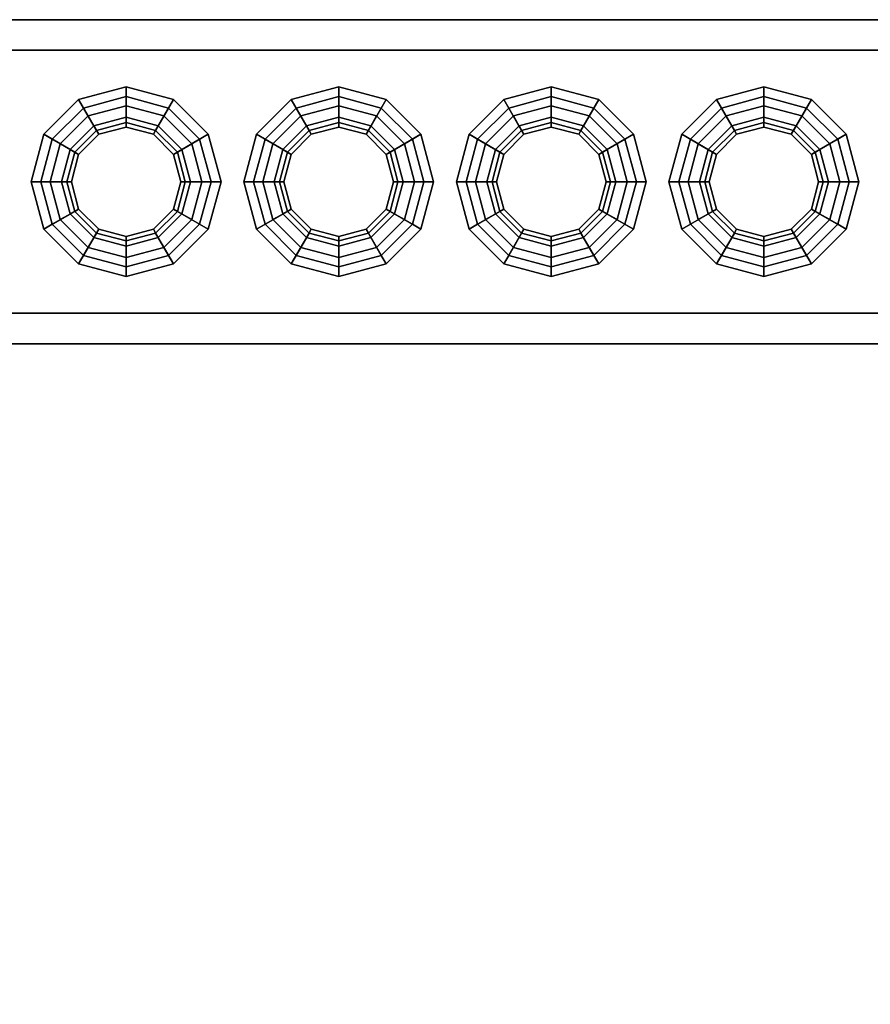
# Model space of a CAD drawing. Header units: metres. Extents: x 3.5 to 32.5, y -12.1 to 35.5.
# Tile 8 of 27: x 11 to 11.9, y 33.1 to 34. Entities that reach past the tile are written whole.
import ezdxf

# ---------------------------------------------------------------- set-up
doc = ezdxf.new("R2010")
doc.units = ezdxf.units.M
for name, color, linetype in [('GRANITE', 8, 'Continuous'), ('RUSTIC', 8, 'Continuous'), ('STUCCO', 8, 'Continuous')]:
    doc.layers.add(name, color=color, linetype=linetype)

msp = doc.modelspace()

# ---------------------------------------------------------------- linework, layer by layer
at = {"layer": 'GRANITE'}
for points in [[(10, 30), (10, 34), (26, 34), (26, 30)], [(10, 30), (26, 30), (26, 34), (10, 34)]]:
    msp.add_lwpolyline(points, close=True, dxfattribs=at)
at = {"layer": 'RUSTIC'}
for points in [[(10, 30), (10, 34), (26, 34), (26, 30)], [(10, 30), (26, 30), (26, 34), (10, 34)]]:
    msp.add_lwpolyline(points, close=True, dxfattribs=at)
at = {"layer": 'STUCCO'}
for points in [[(10.1, 33.71), (10.1, 34.03), (16, 34.03), (16, 33.71)], [(10.1, 33.71), (16, 33.71), (16, 34.03), (10.1, 34.03)], [(10.1, 33.74), (10.1, 34), (16, 34), (16, 33.74)], [(10.1, 33.74), (16, 33.74), (16, 34), (10.1, 34)], [(11.14, 33.9285), (11.1107, 33.9207), (11.0931, 33.9512), (11.14, 33.9637)], [(11.14, 33.9637), (11.0931, 33.9512), (11.098, 33.9427), (11.14, 33.954)], [(11.1692, 33.9207), (11.14, 33.9285), (11.14, 33.9637), (11.1869, 33.9512)], [(11.1869, 33.9512), (11.14, 33.9637), (11.14, 33.954), (11.182, 33.9427)], [(11.35, 33.9285), (11.3208, 33.9207), (11.3031, 33.9512), (11.35, 33.9637)], [(11.35, 33.9637), (11.3031, 33.9512), (11.308, 33.9427), (11.35, 33.954)], [(11.3793, 33.9207), (11.35, 33.9285), (11.35, 33.9637), (11.3969, 33.9512)], [(11.3969, 33.9512), (11.35, 33.9637), (11.35, 33.954), (11.392, 33.9427)], [(11.56, 33.9285), (11.5307, 33.9207), (11.5131, 33.9512), (11.56, 33.9637)], [(11.56, 33.9637), (11.5131, 33.9512), (11.518, 33.9427), (11.56, 33.954)], [(11.5892, 33.9207), (11.56, 33.9285), (11.56, 33.9637), (11.6069, 33.9512)], [(11.6069, 33.9512), (11.56, 33.9637), (11.56, 33.954), (11.602, 33.9427)], [(11.77, 33.9285), (11.7408, 33.9207), (11.7231, 33.9512), (11.77, 33.9637)], [(11.77, 33.9637), (11.7231, 33.9512), (11.728, 33.9427), (11.77, 33.954)], [(11.7993, 33.9207), (11.77, 33.9285), (11.77, 33.9637), (11.8169, 33.9512)], [(11.8169, 33.9512), (11.77, 33.9637), (11.77, 33.954), (11.812, 33.9427)], [(11.1107, 33.9207), (11.0893, 33.8993), (11.0588, 33.9169), (11.0931, 33.9512)], [(11.0931, 33.9512), (11.0588, 33.9169), (11.0672, 33.912), (11.098, 33.9427)], [(11.14, 33.954), (11.098, 33.9427), (11.1107, 33.9207), (11.14, 33.9285)], [(11.182, 33.9427), (11.14, 33.954), (11.14, 33.9285), (11.1692, 33.9207)], [(11.1907, 33.8993), (11.1692, 33.9207), (11.1869, 33.9512), (11.2212, 33.9169)], [(11.2212, 33.9169), (11.1869, 33.9512), (11.182, 33.9427), (11.2127, 33.912)], [(11.3208, 33.9207), (11.2993, 33.8993), (11.2688, 33.9169), (11.3031, 33.9512)], [(11.3031, 33.9512), (11.2688, 33.9169), (11.2773, 33.912), (11.308, 33.9427)], [(11.35, 33.954), (11.308, 33.9427), (11.3208, 33.9207), (11.35, 33.9285)], [(11.392, 33.9427), (11.35, 33.954), (11.35, 33.9285), (11.3793, 33.9207)], [(11.4007, 33.8993), (11.3793, 33.9207), (11.3969, 33.9512), (11.4312, 33.9169)], [(11.4312, 33.9169), (11.3969, 33.9512), (11.392, 33.9427), (11.4228, 33.912)], [(11.5307, 33.9207), (11.5093, 33.8993), (11.4788, 33.9169), (11.5131, 33.9512)], [(11.5131, 33.9512), (11.4788, 33.9169), (11.4872, 33.912), (11.518, 33.9427)], [(11.56, 33.954), (11.518, 33.9427), (11.5307, 33.9207), (11.56, 33.9285)], [(11.602, 33.9427), (11.56, 33.954), (11.56, 33.9285), (11.5892, 33.9207)], [(11.6107, 33.8993), (11.5892, 33.9207), (11.6069, 33.9512), (11.6412, 33.9169)], [(11.6412, 33.9169), (11.6069, 33.9512), (11.602, 33.9427), (11.6327, 33.912)], [(11.7408, 33.9207), (11.7193, 33.8993), (11.6888, 33.9169), (11.7231, 33.9512)], [(11.7231, 33.9512), (11.6888, 33.9169), (11.6973, 33.912), (11.728, 33.9427)], [(11.77, 33.954), (11.728, 33.9427), (11.7408, 33.9207), (11.77, 33.9285)], [(11.812, 33.9427), (11.77, 33.954), (11.77, 33.9285), (11.7993, 33.9207)], [(11.8207, 33.8993), (11.7993, 33.9207), (11.8169, 33.9512), (11.8512, 33.9169)], [(11.8512, 33.9169), (11.8169, 33.9512), (11.812, 33.9427), (11.8428, 33.912)], [(11.205, 33.8325), (11.1775, 33.8051), (11.14, 33.795), (11.1025, 33.8051), (11.075, 33.8325), (11.065, 33.87), (11.075, 33.9075), (11.1025, 33.935), (11.14, 33.945), (11.1775, 33.935), (11.205, 33.9075), (11.215, 33.87)], [(11.098, 33.9427), (11.0672, 33.912), (11.0893, 33.8993), (11.1107, 33.9207)], [(11.14, 33.945), (11.1025, 33.935), (11.1107, 33.9207), (11.14, 33.9285)], [(11.1775, 33.935), (11.14, 33.945), (11.14, 33.9285), (11.1692, 33.9207)], [(11.2127, 33.912), (11.182, 33.9427), (11.1692, 33.9207), (11.1907, 33.8993)], [(11.4149, 33.8325), (11.3875, 33.8051), (11.35, 33.795), (11.3125, 33.8051), (11.2851, 33.8325), (11.275, 33.87), (11.2851, 33.9075), (11.3125, 33.935), (11.35, 33.945), (11.3875, 33.935), (11.4149, 33.9075), (11.425, 33.87)], [(11.308, 33.9427), (11.2773, 33.912), (11.2993, 33.8993), (11.3208, 33.9207)], [(11.35, 33.945), (11.3125, 33.935), (11.3208, 33.9207), (11.35, 33.9285)], [(11.3875, 33.935), (11.35, 33.945), (11.35, 33.9285), (11.3793, 33.9207)], [(11.4228, 33.912), (11.392, 33.9427), (11.3793, 33.9207), (11.4007, 33.8993)], [(11.625, 33.8325), (11.5975, 33.8051), (11.56, 33.795), (11.5225, 33.8051), (11.4951, 33.8325), (11.485, 33.87), (11.4951, 33.9075), (11.5225, 33.935), (11.56, 33.945), (11.5975, 33.935), (11.625, 33.9075), (11.635, 33.87)], [(11.518, 33.9427), (11.4872, 33.912), (11.5093, 33.8993), (11.5307, 33.9207)], [(11.56, 33.945), (11.5225, 33.935), (11.5307, 33.9207), (11.56, 33.9285)], [(11.5975, 33.935), (11.56, 33.945), (11.56, 33.9285), (11.5892, 33.9207)], [(11.6327, 33.912), (11.602, 33.9427), (11.5892, 33.9207), (11.6107, 33.8993)], [(11.8349, 33.8325), (11.8075, 33.8051), (11.77, 33.795), (11.7325, 33.8051), (11.705, 33.8325), (11.695, 33.87), (11.705, 33.9075), (11.7325, 33.935), (11.77, 33.945), (11.8075, 33.935), (11.8349, 33.9075), (11.845, 33.87)], [(11.728, 33.9427), (11.6973, 33.912), (11.7193, 33.8993), (11.7408, 33.9207)], [(11.77, 33.945), (11.7325, 33.935), (11.7408, 33.9207), (11.77, 33.9285)], [(11.8075, 33.935), (11.77, 33.945), (11.77, 33.9285), (11.7993, 33.9207)], [(11.8428, 33.912), (11.812, 33.9427), (11.7993, 33.9207), (11.8207, 33.8993)], [(11.1025, 33.935), (11.075, 33.9075), (11.0893, 33.8993), (11.1107, 33.9207)], [(11.2037, 33.87), (11.1952, 33.9019), (11.1719, 33.9252), (11.14, 33.9338), (11.1081, 33.9252), (11.0848, 33.9019), (11.0762, 33.87), (11.0848, 33.8381), (11.1081, 33.8148), (11.14, 33.8062), (11.1719, 33.8148), (11.1952, 33.8381)], [(11.14, 33.924), (11.113, 33.9168), (11.1081, 33.9252), (11.14, 33.9338)], [(11.167, 33.9168), (11.14, 33.924), (11.14, 33.9338), (11.1719, 33.9252)], [(11.205, 33.9075), (11.1775, 33.935), (11.1692, 33.9207), (11.1907, 33.8993)], [(11.3125, 33.935), (11.2851, 33.9075), (11.2993, 33.8993), (11.3208, 33.9207)], [(11.4138, 33.87), (11.4052, 33.9019), (11.3819, 33.9252), (11.35, 33.9338), (11.3181, 33.9252), (11.2948, 33.9019), (11.2863, 33.87), (11.2948, 33.8381), (11.3181, 33.8148), (11.35, 33.8062), (11.3819, 33.8148), (11.4052, 33.8381)], [(11.35, 33.924), (11.323, 33.9168), (11.3181, 33.9252), (11.35, 33.9338)], [(11.377, 33.9168), (11.35, 33.924), (11.35, 33.9338), (11.3819, 33.9252)], [(11.4149, 33.9075), (11.3875, 33.935), (11.3793, 33.9207), (11.4007, 33.8993)], [(11.5225, 33.935), (11.4951, 33.9075), (11.5093, 33.8993), (11.5307, 33.9207)], [(11.6237, 33.87), (11.6152, 33.9019), (11.5919, 33.9252), (11.56, 33.9338), (11.5281, 33.9252), (11.5048, 33.9019), (11.4962, 33.87), (11.5048, 33.8381), (11.5281, 33.8148), (11.56, 33.8062), (11.5919, 33.8148), (11.6152, 33.8381)], [(11.56, 33.924), (11.533, 33.9168), (11.5281, 33.9252), (11.56, 33.9338)], [(11.587, 33.9168), (11.56, 33.924), (11.56, 33.9338), (11.5919, 33.9252)], [(11.625, 33.9075), (11.5975, 33.935), (11.5892, 33.9207), (11.6107, 33.8993)], [(11.7325, 33.935), (11.705, 33.9075), (11.7193, 33.8993), (11.7408, 33.9207)], [(11.8338, 33.87), (11.8252, 33.9019), (11.8019, 33.9252), (11.77, 33.9338), (11.7381, 33.9252), (11.7148, 33.9019), (11.7063, 33.87), (11.7148, 33.8381), (11.7381, 33.8148), (11.77, 33.8062), (11.8019, 33.8148), (11.8252, 33.8381)], [(11.77, 33.924), (11.743, 33.9168), (11.7381, 33.9252), (11.77, 33.9338)], [(11.797, 33.9168), (11.77, 33.924), (11.77, 33.9338), (11.8019, 33.9252)], [(11.8349, 33.9075), (11.8075, 33.935), (11.7993, 33.9207), (11.8207, 33.8993)], [(11.113, 33.9168), (11.0932, 33.897), (11.0848, 33.9019), (11.1081, 33.9252)], [(11.1107, 33.9207), (11.0893, 33.8993), (11.0932, 33.897), (11.113, 33.9168)], [(11.14, 33.9285), (11.1107, 33.9207), (11.113, 33.9168), (11.14, 33.924)], [(11.1692, 33.9207), (11.14, 33.9285), (11.14, 33.924), (11.167, 33.9168)], [(11.1868, 33.897), (11.167, 33.9168), (11.1719, 33.9252), (11.1952, 33.9019)], [(11.1907, 33.8993), (11.1692, 33.9207), (11.167, 33.9168), (11.1868, 33.897)], [(11.323, 33.9168), (11.3032, 33.897), (11.2948, 33.9019), (11.3181, 33.9252)], [(11.3208, 33.9207), (11.2993, 33.8993), (11.3032, 33.897), (11.323, 33.9168)], [(11.35, 33.9285), (11.3208, 33.9207), (11.323, 33.9168), (11.35, 33.924)], [(11.3793, 33.9207), (11.35, 33.9285), (11.35, 33.924), (11.377, 33.9168)], [(11.3968, 33.897), (11.377, 33.9168), (11.3819, 33.9252), (11.4052, 33.9019)], [(11.4007, 33.8993), (11.3793, 33.9207), (11.377, 33.9168), (11.3968, 33.897)], [(11.533, 33.9168), (11.5132, 33.897), (11.5048, 33.9019), (11.5281, 33.9252)], [(11.5307, 33.9207), (11.5093, 33.8993), (11.5132, 33.897), (11.533, 33.9168)], [(11.56, 33.9285), (11.5307, 33.9207), (11.533, 33.9168), (11.56, 33.924)], [(11.5892, 33.9207), (11.56, 33.9285), (11.56, 33.924), (11.587, 33.9168)], [(11.6068, 33.897), (11.587, 33.9168), (11.5919, 33.9252), (11.6152, 33.9019)], [(11.6107, 33.8993), (11.5892, 33.9207), (11.587, 33.9168), (11.6068, 33.897)], [(11.743, 33.9168), (11.7232, 33.897), (11.7148, 33.9019), (11.7381, 33.9252)], [(11.7408, 33.9207), (11.7193, 33.8993), (11.7232, 33.897), (11.743, 33.9168)], [(11.77, 33.9285), (11.7408, 33.9207), (11.743, 33.9168), (11.77, 33.924)], [(11.7993, 33.9207), (11.77, 33.9285), (11.77, 33.924), (11.797, 33.9168)], [(11.8168, 33.897), (11.797, 33.9168), (11.8019, 33.9252), (11.8252, 33.9019)], [(11.8207, 33.8993), (11.7993, 33.9207), (11.797, 33.9168), (11.8168, 33.897)], [(11.0893, 33.8993), (11.0815, 33.87), (11.0463, 33.87), (11.0588, 33.9169)], [(11.0588, 33.9169), (11.0463, 33.87), (11.056, 33.87), (11.0672, 33.912)], [(11.0672, 33.912), (11.056, 33.87), (11.0815, 33.87), (11.0893, 33.8993)], [(11.1985, 33.87), (11.1907, 33.8993), (11.2212, 33.9169), (11.2338, 33.87)], [(11.224, 33.87), (11.2127, 33.912), (11.1907, 33.8993), (11.1985, 33.87)], [(11.2338, 33.87), (11.2212, 33.9169), (11.2127, 33.912), (11.224, 33.87)], [(11.2993, 33.8993), (11.2915, 33.87), (11.2562, 33.87), (11.2688, 33.9169)], [(11.2688, 33.9169), (11.2562, 33.87), (11.266, 33.87), (11.2773, 33.912)], [(11.2773, 33.912), (11.266, 33.87), (11.2915, 33.87), (11.2993, 33.8993)], [(11.4085, 33.87), (11.4007, 33.8993), (11.4312, 33.9169), (11.4437, 33.87)], [(11.434, 33.87), (11.4228, 33.912), (11.4007, 33.8993), (11.4085, 33.87)], [(11.4437, 33.87), (11.4312, 33.9169), (11.4228, 33.912), (11.434, 33.87)], [(11.5093, 33.8993), (11.5015, 33.87), (11.4663, 33.87), (11.4788, 33.9169)], [(11.4788, 33.9169), (11.4663, 33.87), (11.476, 33.87), (11.4872, 33.912)], [(11.4872, 33.912), (11.476, 33.87), (11.5015, 33.87), (11.5093, 33.8993)], [(11.6185, 33.87), (11.6107, 33.8993), (11.6412, 33.9169), (11.6538, 33.87)], [(11.644, 33.87), (11.6327, 33.912), (11.6107, 33.8993), (11.6185, 33.87)], [(11.6538, 33.87), (11.6412, 33.9169), (11.6327, 33.912), (11.644, 33.87)], [(11.7193, 33.8993), (11.7115, 33.87), (11.6762, 33.87), (11.6888, 33.9169)], [(11.6888, 33.9169), (11.6762, 33.87), (11.686, 33.87), (11.6973, 33.912)], [(11.6973, 33.912), (11.686, 33.87), (11.7115, 33.87), (11.7193, 33.8993)], [(11.8285, 33.87), (11.8207, 33.8993), (11.8512, 33.9169), (11.8637, 33.87)], [(11.854, 33.87), (11.8428, 33.912), (11.8207, 33.8993), (11.8285, 33.87)], [(11.8637, 33.87), (11.8512, 33.9169), (11.8428, 33.912), (11.854, 33.87)], [(11.075, 33.9075), (11.065, 33.87), (11.0815, 33.87), (11.0893, 33.8993)], [(11.0932, 33.897), (11.086, 33.87), (11.0762, 33.87), (11.0848, 33.9019)], [(11.194, 33.87), (11.1868, 33.897), (11.1952, 33.9019), (11.2037, 33.87)], [(11.215, 33.87), (11.205, 33.9075), (11.1907, 33.8993), (11.1985, 33.87)], [(11.2851, 33.9075), (11.275, 33.87), (11.2915, 33.87), (11.2993, 33.8993)], [(11.3032, 33.897), (11.296, 33.87), (11.2863, 33.87), (11.2948, 33.9019)], [(11.404, 33.87), (11.3968, 33.897), (11.4052, 33.9019), (11.4138, 33.87)], [(11.425, 33.87), (11.4149, 33.9075), (11.4007, 33.8993), (11.4085, 33.87)], [(11.4951, 33.9075), (11.485, 33.87), (11.5015, 33.87), (11.5093, 33.8993)], [(11.5132, 33.897), (11.506, 33.87), (11.4962, 33.87), (11.5048, 33.9019)], [(11.614, 33.87), (11.6068, 33.897), (11.6152, 33.9019), (11.6237, 33.87)], [(11.635, 33.87), (11.625, 33.9075), (11.6107, 33.8993), (11.6185, 33.87)], [(11.705, 33.9075), (11.695, 33.87), (11.7115, 33.87), (11.7193, 33.8993)], [(11.7232, 33.897), (11.716, 33.87), (11.7063, 33.87), (11.7148, 33.9019)], [(11.824, 33.87), (11.8168, 33.897), (11.8252, 33.9019), (11.8338, 33.87)], [(11.845, 33.87), (11.8349, 33.9075), (11.8207, 33.8993), (11.8285, 33.87)], [(11.0893, 33.8993), (11.0815, 33.87), (11.086, 33.87), (11.0932, 33.897)], [(11.1985, 33.87), (11.1907, 33.8993), (11.1868, 33.897), (11.194, 33.87)], [(11.2993, 33.8993), (11.2915, 33.87), (11.296, 33.87), (11.3032, 33.897)], [(11.4085, 33.87), (11.4007, 33.8993), (11.3968, 33.897), (11.404, 33.87)], [(11.5093, 33.8993), (11.5015, 33.87), (11.506, 33.87), (11.5132, 33.897)], [(11.6185, 33.87), (11.6107, 33.8993), (11.6068, 33.897), (11.614, 33.87)], [(11.7193, 33.8993), (11.7115, 33.87), (11.716, 33.87), (11.7232, 33.897)], [(11.8285, 33.87), (11.8207, 33.8993), (11.8168, 33.897), (11.824, 33.87)], [(11.0815, 33.87), (11.0893, 33.8407), (11.0588, 33.8231), (11.0463, 33.87)], [(11.0463, 33.87), (11.0588, 33.8231), (11.0672, 33.828), (11.056, 33.87)], [(11.056, 33.87), (11.0672, 33.828), (11.0893, 33.8407), (11.0815, 33.87)], [(11.065, 33.87), (11.075, 33.8325), (11.0893, 33.8407), (11.0815, 33.87)], [(11.086, 33.87), (11.0932, 33.843), (11.0848, 33.8381), (11.0762, 33.87)], [(11.0815, 33.87), (11.0893, 33.8407), (11.0932, 33.843), (11.086, 33.87)], [(11.1907, 33.8407), (11.1985, 33.87), (11.194, 33.87), (11.1868, 33.843)], [(11.1868, 33.843), (11.194, 33.87), (11.2037, 33.87), (11.1952, 33.8381)], [(11.205, 33.8325), (11.215, 33.87), (11.1985, 33.87), (11.1907, 33.8407)], [(11.1907, 33.8407), (11.1985, 33.87), (11.2338, 33.87), (11.2212, 33.8231)], [(11.2127, 33.828), (11.224, 33.87), (11.1985, 33.87), (11.1907, 33.8407)], [(11.2212, 33.8231), (11.2338, 33.87), (11.224, 33.87), (11.2127, 33.828)], [(11.2915, 33.87), (11.2993, 33.8407), (11.2688, 33.8231), (11.2562, 33.87)], [(11.2562, 33.87), (11.2688, 33.8231), (11.2773, 33.828), (11.266, 33.87)], [(11.266, 33.87), (11.2773, 33.828), (11.2993, 33.8407), (11.2915, 33.87)], [(11.275, 33.87), (11.2851, 33.8325), (11.2993, 33.8407), (11.2915, 33.87)], [(11.296, 33.87), (11.3032, 33.843), (11.2948, 33.8381), (11.2863, 33.87)], [(11.2915, 33.87), (11.2993, 33.8407), (11.3032, 33.843), (11.296, 33.87)], [(11.4007, 33.8407), (11.4085, 33.87), (11.404, 33.87), (11.3968, 33.843)], [(11.3968, 33.843), (11.404, 33.87), (11.4138, 33.87), (11.4052, 33.8381)], [(11.4149, 33.8325), (11.425, 33.87), (11.4085, 33.87), (11.4007, 33.8407)], [(11.4007, 33.8407), (11.4085, 33.87), (11.4437, 33.87), (11.4312, 33.8231)], [(11.4228, 33.828), (11.434, 33.87), (11.4085, 33.87), (11.4007, 33.8407)], [(11.4312, 33.8231), (11.4437, 33.87), (11.434, 33.87), (11.4228, 33.828)], [(11.5015, 33.87), (11.5093, 33.8407), (11.4788, 33.8231), (11.4663, 33.87)], [(11.4663, 33.87), (11.4788, 33.8231), (11.4872, 33.828), (11.476, 33.87)], [(11.476, 33.87), (11.4872, 33.828), (11.5093, 33.8407), (11.5015, 33.87)], [(11.485, 33.87), (11.4951, 33.8325), (11.5093, 33.8407), (11.5015, 33.87)], [(11.506, 33.87), (11.5132, 33.843), (11.5048, 33.8381), (11.4962, 33.87)], [(11.5015, 33.87), (11.5093, 33.8407), (11.5132, 33.843), (11.506, 33.87)], [(11.6107, 33.8407), (11.6185, 33.87), (11.614, 33.87), (11.6068, 33.843)], [(11.6068, 33.843), (11.614, 33.87), (11.6237, 33.87), (11.6152, 33.8381)], [(11.625, 33.8325), (11.635, 33.87), (11.6185, 33.87), (11.6107, 33.8407)], [(11.6107, 33.8407), (11.6185, 33.87), (11.6538, 33.87), (11.6412, 33.8231)], [(11.6327, 33.828), (11.644, 33.87), (11.6185, 33.87), (11.6107, 33.8407)], [(11.6412, 33.8231), (11.6538, 33.87), (11.644, 33.87), (11.6327, 33.828)], [(11.7115, 33.87), (11.7193, 33.8407), (11.6888, 33.8231), (11.6762, 33.87)], [(11.6762, 33.87), (11.6888, 33.8231), (11.6973, 33.828), (11.686, 33.87)], [(11.686, 33.87), (11.6973, 33.828), (11.7193, 33.8407), (11.7115, 33.87)], [(11.695, 33.87), (11.705, 33.8325), (11.7193, 33.8407), (11.7115, 33.87)], [(11.716, 33.87), (11.7232, 33.843), (11.7148, 33.8381), (11.7063, 33.87)], [(11.7115, 33.87), (11.7193, 33.8407), (11.7232, 33.843), (11.716, 33.87)], [(11.8207, 33.8407), (11.8285, 33.87), (11.824, 33.87), (11.8168, 33.843)], [(11.8168, 33.843), (11.824, 33.87), (11.8338, 33.87), (11.8252, 33.8381)], [(11.8349, 33.8325), (11.845, 33.87), (11.8285, 33.87), (11.8207, 33.8407)], [(11.8207, 33.8407), (11.8285, 33.87), (11.8637, 33.87), (11.8512, 33.8231)], [(11.8428, 33.828), (11.854, 33.87), (11.8285, 33.87), (11.8207, 33.8407)], [(11.8512, 33.8231), (11.8637, 33.87), (11.854, 33.87), (11.8428, 33.828)], [(11.0932, 33.843), (11.113, 33.8232), (11.1081, 33.8148), (11.0848, 33.8381)], [(11.0893, 33.8407), (11.1107, 33.8193), (11.113, 33.8232), (11.0932, 33.843)], [(11.1692, 33.8193), (11.1907, 33.8407), (11.1868, 33.843), (11.167, 33.8232)], [(11.167, 33.8232), (11.1868, 33.843), (11.1952, 33.8381), (11.1719, 33.8148)], [(11.3032, 33.843), (11.323, 33.8232), (11.3181, 33.8148), (11.2948, 33.8381)], [(11.2993, 33.8407), (11.3208, 33.8193), (11.323, 33.8232), (11.3032, 33.843)], [(11.3793, 33.8193), (11.4007, 33.8407), (11.3968, 33.843), (11.377, 33.8232)], [(11.377, 33.8232), (11.3968, 33.843), (11.4052, 33.8381), (11.3819, 33.8148)], [(11.5132, 33.843), (11.533, 33.8232), (11.5281, 33.8148), (11.5048, 33.8381)], [(11.5093, 33.8407), (11.5307, 33.8193), (11.533, 33.8232), (11.5132, 33.843)], [(11.5892, 33.8193), (11.6107, 33.8407), (11.6068, 33.843), (11.587, 33.8232)], [(11.587, 33.8232), (11.6068, 33.843), (11.6152, 33.8381), (11.5919, 33.8148)], [(11.7232, 33.843), (11.743, 33.8232), (11.7381, 33.8148), (11.7148, 33.8381)], [(11.7193, 33.8407), (11.7408, 33.8193), (11.743, 33.8232), (11.7232, 33.843)], [(11.7993, 33.8193), (11.8207, 33.8407), (11.8168, 33.843), (11.797, 33.8232)], [(11.797, 33.8232), (11.8168, 33.843), (11.8252, 33.8381), (11.8019, 33.8148)], [(11.0893, 33.8407), (11.1107, 33.8193), (11.0931, 33.7888), (11.0588, 33.8231)], [(11.0672, 33.828), (11.098, 33.7972), (11.1107, 33.8193), (11.0893, 33.8407)], [(11.075, 33.8325), (11.1025, 33.8051), (11.1107, 33.8193), (11.0893, 33.8407)], [(11.1775, 33.8051), (11.205, 33.8325), (11.1907, 33.8407), (11.1692, 33.8193)], [(11.1692, 33.8193), (11.1907, 33.8407), (11.2212, 33.8231), (11.1869, 33.7888)], [(11.182, 33.7972), (11.2127, 33.828), (11.1907, 33.8407), (11.1692, 33.8193)], [(11.2993, 33.8407), (11.3208, 33.8193), (11.3031, 33.7888), (11.2688, 33.8231)], [(11.2773, 33.828), (11.308, 33.7972), (11.3208, 33.8193), (11.2993, 33.8407)], [(11.2851, 33.8325), (11.3125, 33.8051), (11.3208, 33.8193), (11.2993, 33.8407)], [(11.3875, 33.8051), (11.4149, 33.8325), (11.4007, 33.8407), (11.3793, 33.8193)], [(11.3793, 33.8193), (11.4007, 33.8407), (11.4312, 33.8231), (11.3969, 33.7888)], [(11.392, 33.7972), (11.4228, 33.828), (11.4007, 33.8407), (11.3793, 33.8193)], [(11.5093, 33.8407), (11.5307, 33.8193), (11.5131, 33.7888), (11.4788, 33.8231)], [(11.4872, 33.828), (11.518, 33.7972), (11.5307, 33.8193), (11.5093, 33.8407)], [(11.4951, 33.8325), (11.5225, 33.8051), (11.5307, 33.8193), (11.5093, 33.8407)], [(11.5975, 33.8051), (11.625, 33.8325), (11.6107, 33.8407), (11.5892, 33.8193)], [(11.5892, 33.8193), (11.6107, 33.8407), (11.6412, 33.8231), (11.6069, 33.7888)], [(11.602, 33.7972), (11.6327, 33.828), (11.6107, 33.8407), (11.5892, 33.8193)], [(11.7193, 33.8407), (11.7408, 33.8193), (11.7231, 33.7888), (11.6888, 33.8231)], [(11.6973, 33.828), (11.728, 33.7972), (11.7408, 33.8193), (11.7193, 33.8407)], [(11.705, 33.8325), (11.7325, 33.8051), (11.7408, 33.8193), (11.7193, 33.8407)], [(11.8075, 33.8051), (11.8349, 33.8325), (11.8207, 33.8407), (11.7993, 33.8193)], [(11.7993, 33.8193), (11.8207, 33.8407), (11.8512, 33.8231), (11.8169, 33.7888)], [(11.812, 33.7972), (11.8428, 33.828), (11.8207, 33.8407), (11.7993, 33.8193)], [(11.0588, 33.8231), (11.0931, 33.7888), (11.098, 33.7972), (11.0672, 33.828)], [(11.113, 33.8232), (11.14, 33.816), (11.14, 33.8062), (11.1081, 33.8148)], [(11.1107, 33.8193), (11.14, 33.8115), (11.14, 33.816), (11.113, 33.8232)], [(11.14, 33.8115), (11.1692, 33.8193), (11.167, 33.8232), (11.14, 33.816)], [(11.14, 33.816), (11.167, 33.8232), (11.1719, 33.8148), (11.14, 33.8062)], [(11.1869, 33.7888), (11.2212, 33.8231), (11.2127, 33.828), (11.182, 33.7972)], [(11.2688, 33.8231), (11.3031, 33.7888), (11.308, 33.7972), (11.2773, 33.828)], [(11.323, 33.8232), (11.35, 33.816), (11.35, 33.8062), (11.3181, 33.8148)], [(11.3208, 33.8193), (11.35, 33.8115), (11.35, 33.816), (11.323, 33.8232)], [(11.35, 33.8115), (11.3793, 33.8193), (11.377, 33.8232), (11.35, 33.816)], [(11.35, 33.816), (11.377, 33.8232), (11.3819, 33.8148), (11.35, 33.8062)], [(11.3969, 33.7888), (11.4312, 33.8231), (11.4228, 33.828), (11.392, 33.7972)], [(11.4788, 33.8231), (11.5131, 33.7888), (11.518, 33.7972), (11.4872, 33.828)], [(11.533, 33.8232), (11.56, 33.816), (11.56, 33.8062), (11.5281, 33.8148)], [(11.5307, 33.8193), (11.56, 33.8115), (11.56, 33.816), (11.533, 33.8232)], [(11.56, 33.8115), (11.5892, 33.8193), (11.587, 33.8232), (11.56, 33.816)], [(11.56, 33.816), (11.587, 33.8232), (11.5919, 33.8148), (11.56, 33.8062)], [(11.6069, 33.7888), (11.6412, 33.8231), (11.6327, 33.828), (11.602, 33.7972)], [(11.6888, 33.8231), (11.7231, 33.7888), (11.728, 33.7972), (11.6973, 33.828)], [(11.743, 33.8232), (11.77, 33.816), (11.77, 33.8062), (11.7381, 33.8148)], [(11.7408, 33.8193), (11.77, 33.8115), (11.77, 33.816), (11.743, 33.8232)], [(11.77, 33.8115), (11.7993, 33.8193), (11.797, 33.8232), (11.77, 33.816)], [(11.77, 33.816), (11.797, 33.8232), (11.8019, 33.8148), (11.77, 33.8062)], [(11.8169, 33.7888), (11.8512, 33.8231), (11.8428, 33.828), (11.812, 33.7972)], [(11.1107, 33.8193), (11.14, 33.8115), (11.14, 33.7762), (11.0931, 33.7888)], [(11.098, 33.7972), (11.14, 33.786), (11.14, 33.8115), (11.1107, 33.8193)], [(11.1025, 33.8051), (11.14, 33.795), (11.14, 33.8115), (11.1107, 33.8193)], [(11.14, 33.795), (11.1775, 33.8051), (11.1692, 33.8193), (11.14, 33.8115)], [(11.14, 33.8115), (11.1692, 33.8193), (11.1869, 33.7888), (11.14, 33.7762)], [(11.14, 33.786), (11.182, 33.7972), (11.1692, 33.8193), (11.14, 33.8115)], [(11.3208, 33.8193), (11.35, 33.8115), (11.35, 33.7762), (11.3031, 33.7888)], [(11.308, 33.7972), (11.35, 33.786), (11.35, 33.8115), (11.3208, 33.8193)], [(11.3125, 33.8051), (11.35, 33.795), (11.35, 33.8115), (11.3208, 33.8193)], [(11.35, 33.795), (11.3875, 33.8051), (11.3793, 33.8193), (11.35, 33.8115)], [(11.35, 33.8115), (11.3793, 33.8193), (11.3969, 33.7888), (11.35, 33.7762)], [(11.35, 33.786), (11.392, 33.7972), (11.3793, 33.8193), (11.35, 33.8115)], [(11.5307, 33.8193), (11.56, 33.8115), (11.56, 33.7762), (11.5131, 33.7888)], [(11.518, 33.7972), (11.56, 33.786), (11.56, 33.8115), (11.5307, 33.8193)], [(11.5225, 33.8051), (11.56, 33.795), (11.56, 33.8115), (11.5307, 33.8193)], [(11.56, 33.795), (11.5975, 33.8051), (11.5892, 33.8193), (11.56, 33.8115)], [(11.56, 33.8115), (11.5892, 33.8193), (11.6069, 33.7888), (11.56, 33.7762)], [(11.56, 33.786), (11.602, 33.7972), (11.5892, 33.8193), (11.56, 33.8115)], [(11.7408, 33.8193), (11.77, 33.8115), (11.77, 33.7762), (11.7231, 33.7888)], [(11.728, 33.7972), (11.77, 33.786), (11.77, 33.8115), (11.7408, 33.8193)], [(11.7325, 33.8051), (11.77, 33.795), (11.77, 33.8115), (11.7408, 33.8193)], [(11.77, 33.795), (11.8075, 33.8051), (11.7993, 33.8193), (11.77, 33.8115)], [(11.77, 33.8115), (11.7993, 33.8193), (11.8169, 33.7888), (11.77, 33.7762)], [(11.77, 33.786), (11.812, 33.7972), (11.7993, 33.8193), (11.77, 33.8115)], [(11.0931, 33.7888), (11.14, 33.7762), (11.14, 33.786), (11.098, 33.7972)], [(11.14, 33.7762), (11.1869, 33.7888), (11.182, 33.7972), (11.14, 33.786)], [(11.3031, 33.7888), (11.35, 33.7762), (11.35, 33.786), (11.308, 33.7972)], [(11.35, 33.7762), (11.3969, 33.7888), (11.392, 33.7972), (11.35, 33.786)], [(11.5131, 33.7888), (11.56, 33.7762), (11.56, 33.786), (11.518, 33.7972)], [(11.56, 33.7762), (11.6069, 33.7888), (11.602, 33.7972), (11.56, 33.786)], [(11.7231, 33.7888), (11.77, 33.7762), (11.77, 33.786), (11.728, 33.7972)], [(11.77, 33.7762), (11.8169, 33.7888), (11.812, 33.7972), (11.77, 33.786)]]:
    msp.add_lwpolyline(points, close=True, dxfattribs=at)

doc.saveas('drawing.dxf')
